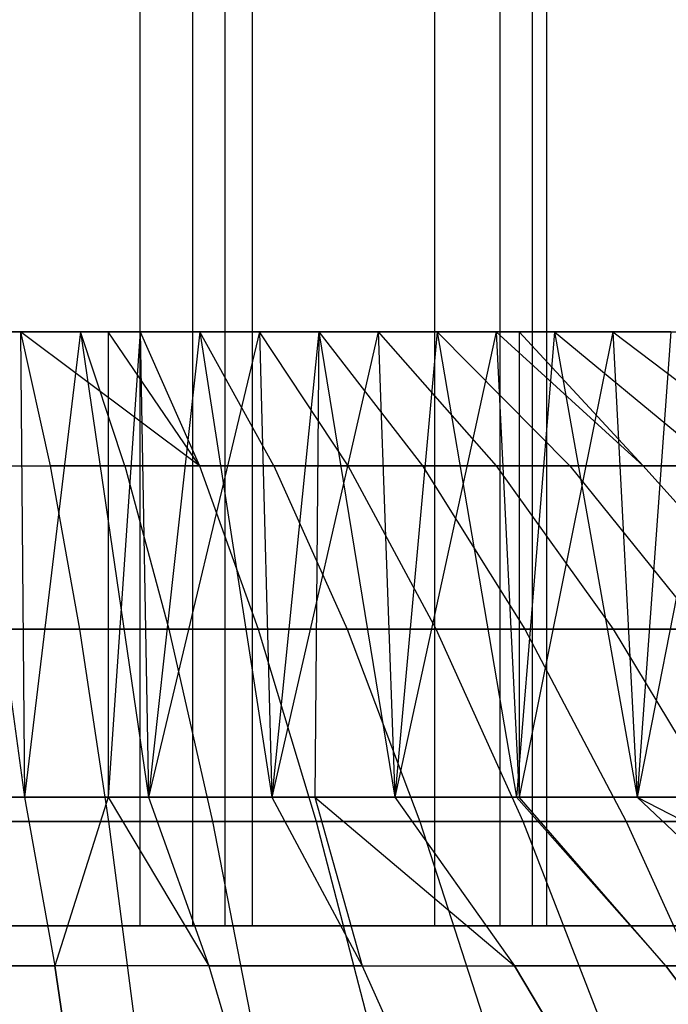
# Model space of a CAD drawing. Extents: x -125 to 125, y -143 to 0.
# Tile 225 of 241: x 0.42 to 2.7, y -26.07 to -22.62. Entities that reach past the tile are written whole.
import ezdxf

# ---------------------------------------------------------------- set-up
doc = ezdxf.new("R2010")
doc.units = 0
doc.header["$LTSCALE"] = 25.4
doc.layers.get('0').update_dxf_attribs({"linetype": 'CONTINUOUS'})

# ---------------------------------------------------------------- blocks, each defined once
blk = doc.blocks.new('NL2500026672_STL')
at = {"color": 0}
for p, q in [((0.8398, -19.8, 18.4809), (0.8398, -25.8, 18.4809)), ((0.8398, -19.8, 18.4809), (0.8398, -25.8, 18.4809)), ((1.0258, -25.8, -19.9737), (1.0258, -19.8, -19.9737)), ((1.0258, -25.8, -19.9737), (1.0258, -19.8, -19.9737)), ((1.1397, -25.8, 19.9675), (1.1397, -19.8, 19.9675)), ((1.1397, -25.8, 19.9675), (1.1397, -19.8, 19.9675)), ((1.2347, -19.8, -18.4588), (1.2347, -25.8, -18.4588)), ((1.2347, -19.8, -18.4588), (1.2347, -25.8, -18.4588)), ((1.8747, -19.8, 18.4048), (1.8747, -25.8, 18.4048)), ((1.8747, -19.8, 18.4048), (1.8747, -25.8, 18.4048)), ((2.1057, -25.8, -19.8888), (2.1057, -19.8, -19.8888)), ((2.1057, -25.8, -19.8888), (2.1057, -19.8, -19.8888)), ((2.2191, -25.8, 19.8765), (2.2191, -19.8, 19.8765)), ((2.2191, -25.8, 19.8765), (2.2191, -19.8, 19.8765)), ((2.2677, -19.8, -18.3605), (2.2677, -25.8, -18.3605)), ((2.2677, -19.8, -18.3605), (2.2677, -25.8, -18.3605)), ((0, -23.7144, -9.9912), (0.4212, -23.7144, -9.9823)), ((0, -23.7144, -9.9912), (0.4212, -23.7144, -9.9823)), ((0.6316, -23.7144, 9.9712), (0.2106, -23.7144, 9.989)), ((0.2106, -23.7144, 9.989), (0.4358, -25.3479, 9.9817)), ((0.2106, -23.7144, 9.989), (0.4358, -25.3479, 9.9817)), ((0.6316, -23.7144, 9.9712), (0.2106, -23.7144, 9.989)), ((0.4212, -23.7144, -9.9823), (0.5253, -24.1847, -12.449)), ((1.0496, -24.1847, -12.4158), (0.4212, -23.7144, -9.9823)), ((0.4212, -23.7144, -9.9823), (0.7293, -23.7144, -9.9645)), ((0.4212, -23.7144, -9.9823), (0.5253, -24.1847, -12.449)), ((1.0496, -24.1847, -12.4158), (0.4212, -23.7144, -9.9823)), ((0.4212, -23.7144, -9.9823), (0.7293, -23.7144, -9.9645)), ((0.4212, -23.7144, -9.9823), (0.4358, -25.3479, -9.9817)), ((0.4212, -23.7144, -9.9823), (0.4358, -25.3479, -9.9817)), ((0.6316, -23.7144, 9.9712), (0.4358, -25.3479, 9.9817)), ((0.6316, -23.7144, 9.9712), (0.4358, -25.3479, 9.9817)), ((0.7876, -24.1847, 12.4352), (0.6316, -23.7144, 9.9712)), ((1.0513, -23.7144, 9.9357), (0.6316, -23.7144, 9.9712)), ((0.7876, -24.1847, 12.4352), (0.6316, -23.7144, 9.9712)), ((0.6316, -23.7144, 9.9712), (0.8708, -25.3479, 9.9532)), ((0.6316, -23.7144, 9.9712), (0.8708, -25.3479, 9.9532)), ((1.0513, -23.7144, 9.9357), (0.6316, -23.7144, 9.9712)), ((0.7293, -23.7144, -9.9645), (0.8416, -23.7144, -9.9557)), ((1.0496, -24.1847, -12.4158), (0.7293, -23.7144, -9.9645)), ((1.0496, -24.1847, -12.4158), (0.7293, -23.7144, -9.9645)), ((0.8416, -23.7144, -9.9557), (0.7293, -25.3479, -9.9645)), ((0.8416, -23.7144, -9.9557), (0.7293, -25.3479, -9.9645)), ((0.7293, -23.7144, -9.9645), (0.8416, -23.7144, -9.9557)), ((0.7293, -23.7144, -9.9645), (0.7293, -25.3479, -9.9645)), ((0.7293, -23.7144, -9.9645), (0.7293, -25.3479, -9.9645)), ((0.8416, -23.7144, -9.9557), (1.0496, -24.1847, -12.4158)), ((0.8416, -23.7144, -9.9557), (1.2606, -23.7144, -9.9113)), ((0.8416, -23.7144, -9.9557), (1.0496, -24.1847, -12.4158)), ((0.8416, -23.7144, -9.9557), (1.2606, -23.7144, -9.9113)), ((0.8416, -23.7144, -9.9557), (0.8708, -25.3479, -9.9532)), ((0.8416, -23.7144, -9.9557), (0.8708, -25.3479, -9.9532)), ((1.0513, -23.7144, 9.9357), (0.8708, -25.3479, 9.9532)), ((1.0513, -23.7144, 9.9357), (0.8708, -25.3479, 9.9532)), ((1.2606, -23.7144, -9.9113), (0.8708, -25.3479, -9.9532)), ((1.2606, -23.7144, -9.9113), (0.8708, -25.3479, -9.9532)), ((1.4693, -23.7144, 9.8826), (1.0513, -23.7144, 9.9357)), ((1.3111, -24.1847, 12.3909), (1.0513, -23.7144, 9.9357)), ((1.3111, -24.1847, 12.3909), (1.0513, -23.7144, 9.9357)), ((1.0513, -23.7144, 9.9357), (1.3041, -25.3479, 9.9057)), ((1.0513, -23.7144, 9.9357), (1.3041, -25.3479, 9.9057)), ((1.4693, -23.7144, 9.8826), (1.0513, -23.7144, 9.9357)), ((1.2606, -23.7144, -9.9113), (1.6773, -23.7144, -9.8494)), ((1.5721, -24.1847, -12.3605), (1.2606, -23.7144, -9.9113)), ((1.5721, -24.1847, -12.3605), (1.2606, -23.7144, -9.9113)), ((1.2606, -23.7144, -9.9113), (1.6773, -23.7144, -9.8494)), ((1.2606, -23.7144, -9.9113), (1.3041, -25.3479, -9.9057)), ((1.2606, -23.7144, -9.9113), (1.3041, -25.3479, -9.9057)), ((1.4693, -23.7144, 9.8826), (1.3041, -25.3479, 9.9057)), ((1.4693, -23.7144, 9.8826), (1.3041, -25.3479, 9.9057)), ((1.6773, -23.7144, -9.8494), (1.3041, -25.3479, -9.9057)), ((1.6773, -23.7144, -9.8494), (1.3041, -25.3479, -9.9057)), ((1.4693, -23.7144, 9.8826), (1.4547, -25.3479, 9.8847)), ((1.4693, -23.7144, 9.8826), (1.4547, -25.3479, 9.8847)), ((1.8846, -23.7144, 9.8118), (1.4693, -23.7144, 9.8826)), ((1.4693, -23.7144, 9.8826), (1.8323, -24.1847, 12.3246)), ((1.4693, -23.7144, 9.8826), (1.8323, -24.1847, 12.3246)), ((1.4693, -23.7144, 9.8826), (1.735, -25.3479, 9.8394)), ((1.4693, -23.7144, 9.8826), (1.735, -25.3479, 9.8394)), ((1.8846, -23.7144, 9.8118), (1.4693, -23.7144, 9.8826)), ((1.6773, -23.7144, -9.8494), (2.0918, -24.1847, -12.2833)), ((1.6773, -23.7144, -9.8494), (2.091, -23.7144, -9.7699)), ((1.6773, -23.7144, -9.8494), (2.0918, -24.1847, -12.2833)), ((1.6773, -23.7144, -9.8494), (2.091, -23.7144, -9.7699)), ((1.6773, -23.7144, -9.8494), (1.735, -25.3479, -9.8394)), ((1.6773, -23.7144, -9.8494), (1.735, -25.3479, -9.8394)), ((1.8846, -23.7144, 9.8118), (1.735, -25.3479, 9.8394)), ((1.8846, -23.7144, 9.8118), (1.735, -25.3479, 9.8394)), ((2.091, -23.7144, -9.7699), (1.735, -25.3479, -9.8394)), ((2.091, -23.7144, -9.7699), (1.735, -25.3479, -9.8394)), ((2.2965, -23.7144, 9.7237), (1.8846, -23.7144, 9.8118)), ((1.8846, -23.7144, 9.8118), (2.3503, -24.1847, 12.2364)), ((1.8846, -23.7144, 9.8118), (2.3503, -24.1847, 12.2364)), ((1.8846, -23.7144, 9.8118), (2.1625, -25.3479, 9.7544)), ((1.8846, -23.7144, 9.8118), (2.1625, -25.3479, 9.7544)), ((2.2965, -23.7144, 9.7237), (1.8846, -23.7144, 9.8118)), ((2.091, -23.7144, -9.7699), (2.6077, -24.1847, -12.1842)), ((2.091, -23.7144, -9.7699), (2.1724, -23.7144, -9.7522)), ((2.091, -23.7144, -9.7699), (2.6077, -24.1847, -12.1842)), ((2.091, -23.7144, -9.7699), (2.1724, -23.7144, -9.7522)), ((2.091, -23.7144, -9.7699), (2.1724, -25.3479, -9.7522)), ((2.091, -23.7144, -9.7699), (2.1724, -25.3479, -9.7522)), ((2.2965, -23.7144, 9.7237), (2.1625, -25.3479, 9.7544)), ((2.2965, -23.7144, 9.7237), (2.1625, -25.3479, 9.7544)), ((2.1724, -23.7144, -9.7522), (2.6077, -24.1847, -12.1842)), ((2.1724, -23.7144, -9.7522), (2.6077, -24.1847, -12.1842)), ((2.1724, -23.7144, -9.7522), (2.501, -23.7144, -9.6731)), ((2.501, -23.7144, -9.6731), (2.1724, -25.3479, -9.7522)), ((2.501, -23.7144, -9.6731), (2.1724, -25.3479, -9.7522)), ((2.1724, -23.7144, -9.7522), (2.501, -23.7144, -9.6731)), ((2.1724, -23.7144, -9.7522), (2.1724, -25.3479, -9.7522)), ((2.1724, -23.7144, -9.7522), (2.1724, -25.3479, -9.7522)), ((2.7044, -23.7144, 9.6182), (2.2965, -23.7144, 9.7237)), ((2.2965, -23.7144, 9.7237), (2.864, -24.1847, 12.1265)), ((2.2965, -23.7144, 9.7237), (2.864, -24.1847, 12.1265)), ((2.2965, -23.7144, 9.7237), (2.5859, -25.3479, 9.6507)), ((2.2965, -23.7144, 9.7237), (2.5859, -25.3479, 9.6507)), ((2.7044, -23.7144, 9.6182), (2.2965, -23.7144, 9.7237)), ((2.501, -23.7144, -9.6731), (3.1191, -24.1847, -12.0634)), ((2.501, -23.7144, -9.6731), (2.9066, -23.7144, -9.5591)), ((2.501, -23.7144, -9.6731), (3.1191, -24.1847, -12.0634)), ((2.501, -23.7144, -9.6731), (2.9066, -23.7144, -9.5591)), ((2.501, -23.7144, -9.6731), (2.5859, -25.3479, -9.6507)), ((2.501, -23.7144, -9.6731), (2.5859, -25.3479, -9.6507)), ((2.7044, -23.7144, 9.6182), (2.5859, -25.3479, 9.6507)), ((2.7044, -23.7144, 9.6182), (2.5859, -25.3479, 9.6507)), ((2.9066, -23.7144, -9.5591), (2.5859, -25.3479, -9.6507)), ((2.9066, -23.7144, -9.5591), (2.5859, -25.3479, -9.6507)), ((0, -24.1847, -12.4601), (0.5253, -24.1847, -12.449)), ((0, -24.1847, -12.4601), (0.5253, -24.1847, -12.449)), ((0.2627, -24.1847, 12.4573), (0.7876, -24.1847, 12.4352)), ((0.2627, -24.1847, 12.4573), (0.7876, -24.1847, 12.4352)), ((0.5253, -24.1847, -12.449), (0.6284, -24.7581, -14.8939)), ((1.0496, -24.1847, -12.4158), (0.5253, -24.1847, -12.449)), ((1.0496, -24.1847, -12.4158), (0.5253, -24.1847, -12.449)), ((0.5253, -24.1847, -12.449), (0.6284, -24.7581, -14.8939)), ((0.7876, -24.1847, 12.4352), (1.3111, -24.1847, 12.3909)), ((0.7876, -24.1847, 12.4352), (1.3111, -24.1847, 12.3909)), ((0.7876, -24.1847, 12.4352), (0.9423, -24.7581, 14.8773)), ((0.7876, -24.1847, 12.4352), (0.9423, -24.7581, 14.8773)), ((1.0496, -24.1847, -12.4158), (1.2557, -24.7581, -14.8541)), ((1.5721, -24.1847, -12.3605), (1.0496, -24.1847, -12.4158)), ((1.5721, -24.1847, -12.3605), (1.0496, -24.1847, -12.4158)), ((1.0496, -24.1847, -12.4158), (1.2557, -24.7581, -14.8541)), ((1.3111, -24.1847, 12.3909), (1.8323, -24.1847, 12.3246)), ((1.3111, -24.1847, 12.3909), (1.8323, -24.1847, 12.3246)), ((1.3111, -24.1847, 12.3909), (1.5686, -24.7581, 14.8244)), ((1.3111, -24.1847, 12.3909), (1.5686, -24.7581, 14.8244)), ((2.0918, -24.1847, -12.2833), (1.5721, -24.1847, -12.3605)), ((2.0918, -24.1847, -12.2833), (1.5721, -24.1847, -12.3605)), ((1.8808, -24.7581, -14.788), (1.5721, -24.1847, -12.3605)), ((1.8808, -24.7581, -14.788), (1.5721, -24.1847, -12.3605)), ((1.8323, -24.1847, 12.3246), (2.3503, -24.1847, 12.2364)), ((1.8323, -24.1847, 12.3246), (2.3503, -24.1847, 12.2364)), ((1.8323, -24.1847, 12.3246), (2.1922, -24.7581, 14.7451)), ((1.8323, -24.1847, 12.3246), (2.1922, -24.7581, 14.7451)), ((2.0918, -24.1847, -12.2833), (2.5026, -24.7581, -14.6956)), ((2.6077, -24.1847, -12.1842), (2.0918, -24.1847, -12.2833)), ((2.6077, -24.1847, -12.1842), (2.0918, -24.1847, -12.2833)), ((2.0918, -24.1847, -12.2833), (2.5026, -24.7581, -14.6956)), ((2.3503, -24.1847, 12.2364), (2.864, -24.1847, 12.1265)), ((2.3503, -24.1847, 12.2364), (2.864, -24.1847, 12.1265)), ((2.3503, -24.1847, 12.2364), (2.8118, -24.7581, 14.6395)), ((2.3503, -24.1847, 12.2364), (2.8118, -24.7581, 14.6395)), ((2.6077, -24.1847, -12.1842), (3.1199, -24.7581, -14.577)), ((3.1191, -24.1847, -12.0634), (2.6077, -24.1847, -12.1842)), ((3.1191, -24.1847, -12.0634), (2.6077, -24.1847, -12.1842)), ((2.6077, -24.1847, -12.1842), (3.1199, -24.7581, -14.577)), ((0.6284, -24.7581, -14.8939), (0, -24.7581, -14.9071)), ((0.6284, -24.7581, -14.8939), (0, -24.7581, -14.9071)), ((0.3143, -24.7581, 14.9038), (0.9423, -24.7581, 14.8773)), ((0.3143, -24.7581, 14.9038), (0.9423, -24.7581, 14.8773)), ((0.6284, -24.7581, -14.8939), (0.7305, -25.4333, -17.3126)), ((1.2557, -24.7581, -14.8541), (0.6284, -24.7581, -14.8939)), ((1.2557, -24.7581, -14.8541), (0.6284, -24.7581, -14.8939)), ((0.6284, -24.7581, -14.8939), (0.7305, -25.4333, -17.3126)), ((0.9423, -24.7581, 14.8773), (1.5686, -24.7581, 14.8244)), ((0.9423, -24.7581, 14.8773), (1.5686, -24.7581, 14.8244)), ((0.9423, -24.7581, 14.8773), (1.0953, -25.4333, 17.2934)), ((0.9423, -24.7581, 14.8773), (1.0953, -25.4333, 17.2934)), ((1.2557, -24.7581, -14.8541), (1.4597, -25.4333, -17.2664)), ((1.8808, -24.7581, -14.788), (1.2557, -24.7581, -14.8541)), ((1.8808, -24.7581, -14.788), (1.2557, -24.7581, -14.8541)), ((1.2557, -24.7581, -14.8541), (1.4597, -25.4333, -17.2664)), ((1.5686, -24.7581, 14.8244), (2.1922, -24.7581, 14.7451)), ((1.5686, -24.7581, 14.8244), (2.1922, -24.7581, 14.7451)), ((1.5686, -24.7581, 14.8244), (1.8234, -25.4333, 17.2318)), ((1.5686, -24.7581, 14.8244), (1.8234, -25.4333, 17.2318)), ((2.5026, -24.7581, -14.6956), (1.8808, -24.7581, -14.788)), ((2.5026, -24.7581, -14.6956), (1.8808, -24.7581, -14.788)), ((2.1863, -25.4333, -17.1895), (1.8808, -24.7581, -14.788)), ((2.1863, -25.4333, -17.1895), (1.8808, -24.7581, -14.788)), ((2.1922, -24.7581, 14.7451), (2.8118, -24.7581, 14.6395)), ((2.1922, -24.7581, 14.7451), (2.8118, -24.7581, 14.6395)), ((2.1922, -24.7581, 14.7451), (2.5482, -25.4333, 17.1396)), ((2.1922, -24.7581, 14.7451), (2.5482, -25.4333, 17.1396)), ((2.5026, -24.7581, -14.6956), (2.909, -25.4333, -17.0821)), ((3.1199, -24.7581, -14.577), (2.5026, -24.7581, -14.6956)), ((3.1199, -24.7581, -14.577), (2.5026, -24.7581, -14.6956)), ((2.5026, -24.7581, -14.6956), (2.909, -25.4333, -17.0821)), ((0.4358, -25.3479, 9.9817), (0, -25.3479, 9.9912)), ((0, -25.3479, -9.9912), (0.4358, -25.3479, -9.9817)), ((0.4358, -25.3479, 9.9817), (0, -25.3479, 9.9912)), ((0, -25.3479, -9.9912), (0.4358, -25.3479, -9.9817)), ((0.8708, -25.3479, 9.9532), (0.4358, -25.3479, 9.9817)), ((0.4358, -25.3479, -9.9817), (0.7293, -25.3479, -9.9645)), ((0.4358, -25.3479, 9.9817), (0.5415, -25.9403, 12.4026)), ((0.4358, -25.3479, -9.9817), (0.7293, -25.3479, -9.9645)), ((0.4358, -25.3479, -9.9817), (0.5415, -25.9403, -12.4026)), ((0.4358, -25.3479, -9.9817), (0.5415, -25.9403, -12.4026)), ((0.4358, -25.3479, 9.9817), (0.5415, -25.9403, 12.4026)), ((0.8708, -25.3479, 9.9532), (0.4358, -25.3479, 9.9817)), ((0.7293, -25.3479, -9.9645), (0.5415, -25.9403, -12.4026)), ((0.7293, -25.3479, -9.9645), (0.5415, -25.9403, -12.4026)), ((0.7293, -25.3479, -9.9645), (0.8708, -25.3479, -9.9532)), ((0.7293, -25.3479, -9.9645), (0.8708, -25.3479, -9.9532)), ((0.7293, -25.3479, -9.9645), (1.082, -25.9403, -12.3672)), ((0.7293, -25.3479, -9.9645), (1.082, -25.9403, -12.3672)), ((1.3041, -25.3479, 9.9057), (0.8708, -25.3479, 9.9532)), ((0.8708, -25.3479, -9.9532), (1.3041, -25.3479, -9.9057)), ((0.8708, -25.3479, -9.9532), (1.082, -25.9403, -12.3672)), ((0.8708, -25.3479, -9.9532), (1.3041, -25.3479, -9.9057)), ((0.8708, -25.3479, -9.9532), (1.082, -25.9403, -12.3672)), ((0.8708, -25.3479, 9.9532), (1.082, -25.9403, 12.3672)), ((1.3041, -25.3479, 9.9057), (0.8708, -25.3479, 9.9532)), ((0.8708, -25.3479, 9.9532), (1.082, -25.9403, 12.3672)), ((1.4547, -25.3479, 9.8847), (1.3041, -25.3479, 9.9057)), ((1.3041, -25.3479, -9.9057), (1.735, -25.3479, -9.8394)), ((1.3041, -25.3479, -9.9057), (1.6204, -25.9403, -12.3083)), ((1.3041, -25.3479, -9.9057), (1.6204, -25.9403, -12.3083)), ((1.3041, -25.3479, -9.9057), (1.735, -25.3479, -9.8394)), ((1.3041, -25.3479, 9.9057), (1.6204, -25.9403, 12.3083)), ((1.3041, -25.3479, 9.9057), (1.6204, -25.9403, 12.3083)), ((1.4547, -25.3479, 9.8847), (1.3041, -25.3479, 9.9057)), ((1.735, -25.3479, 9.8394), (1.4547, -25.3479, 9.8847)), ((1.4547, -25.3479, 9.8847), (1.6204, -25.9403, 12.3083)), ((1.4547, -25.3479, 9.8847), (1.6204, -25.9403, 12.3083)), ((1.4547, -25.3479, 9.8847), (2.1557, -25.9403, 12.2259)), ((1.4547, -25.3479, 9.8847), (2.1557, -25.9403, 12.2259)), ((1.735, -25.3479, 9.8394), (1.4547, -25.3479, 9.8847)), ((2.1625, -25.3479, 9.7544), (1.735, -25.3479, 9.8394)), ((1.735, -25.3479, -9.8394), (2.1724, -25.3479, -9.7522)), ((1.735, -25.3479, -9.8394), (2.1724, -25.3479, -9.7522)), ((1.735, -25.3479, -9.8394), (2.1557, -25.9403, -12.2259)), ((1.735, -25.3479, -9.8394), (2.1557, -25.9403, -12.2259)), ((1.735, -25.3479, 9.8394), (2.1557, -25.9403, 12.2259)), ((1.735, -25.3479, 9.8394), (2.1557, -25.9403, 12.2259)), ((2.1625, -25.3479, 9.7544), (1.735, -25.3479, 9.8394)), ((2.5859, -25.3479, 9.6507), (2.1625, -25.3479, 9.7544)), ((2.1625, -25.3479, 9.7544), (2.687, -25.9403, 12.1202)), ((2.1625, -25.3479, 9.7544), (2.687, -25.9403, 12.1202)), ((2.5859, -25.3479, 9.6507), (2.1625, -25.3479, 9.7544)), ((2.1724, -25.3479, -9.7522), (2.5859, -25.3479, -9.6507)), ((2.687, -25.9403, -12.1202), (2.1724, -25.3479, -9.7522)), ((2.1724, -25.3479, -9.7522), (2.5859, -25.3479, -9.6507)), ((2.687, -25.9403, -12.1202), (2.1724, -25.3479, -9.7522)), ((2.8785, -25.3479, 9.5676), (2.5859, -25.3479, 9.6507)), ((2.5859, -25.3479, -9.6507), (3.0044, -25.3479, -9.5288)), ((2.5859, -25.3479, -9.6507), (3.0044, -25.3479, -9.5288)), ((2.5859, -25.3479, -9.6507), (3.2131, -25.9403, -11.9914)), ((2.5859, -25.3479, -9.6507), (3.2131, -25.9403, -11.9914)), ((2.5859, -25.3479, 9.6507), (3.2131, -25.9403, 11.9914)), ((2.5859, -25.3479, 9.6507), (3.2131, -25.9403, 11.9914)), ((2.5859, -25.3479, 9.6507), (3.7331, -25.9403, 11.8399)), ((2.5859, -25.3479, 9.6507), (3.7331, -25.9403, 11.8399)), ((2.8785, -25.3479, 9.5676), (2.5859, -25.3479, 9.6507)), ((0.7305, -25.4333, -17.3126), (0, -25.4333, -17.328)), ((0.7305, -25.4333, -17.3126), (0, -25.4333, -17.328)), ((0.3653, -25.4333, 17.3242), (1.0953, -25.4333, 17.2934)), ((0.3653, -25.4333, 17.3242), (1.0953, -25.4333, 17.2934)), ((0.7305, -25.4333, -17.3126), (0.8313, -26.2094, -19.701)), ((1.4597, -25.4333, -17.2664), (0.7305, -25.4333, -17.3126)), ((1.4597, -25.4333, -17.2664), (0.7305, -25.4333, -17.3126)), ((0.7305, -25.4333, -17.3126), (0.8313, -26.2094, -19.701)), ((1.0953, -25.4333, 17.2934), (1.8234, -25.4333, 17.2318)), ((1.0953, -25.4333, 17.2934), (1.8234, -25.4333, 17.2318)), ((1.0953, -25.4333, 17.2934), (1.2464, -26.2094, 19.6791)), ((1.0953, -25.4333, 17.2934), (1.2464, -26.2094, 19.6791)), ((1.4597, -25.4333, -17.2664), (1.661, -26.2094, -19.6484)), ((2.1863, -25.4333, -17.1895), (1.4597, -25.4333, -17.2664)), ((2.1863, -25.4333, -17.1895), (1.4597, -25.4333, -17.2664)), ((1.4597, -25.4333, -17.2664), (1.661, -26.2094, -19.6484)), ((1.8234, -25.4333, 17.2318), (2.5482, -25.4333, 17.1396)), ((1.8234, -25.4333, 17.2318), (2.5482, -25.4333, 17.1396)), ((1.8234, -25.4333, 17.2318), (2.0749, -26.2094, 19.609)), ((1.8234, -25.4333, 17.2318), (2.0749, -26.2094, 19.609)), ((2.909, -25.4333, -17.0821), (2.1863, -25.4333, -17.1895)), ((2.909, -25.4333, -17.0821), (2.1863, -25.4333, -17.1895)), ((2.4879, -26.2094, -19.5609), (2.1863, -25.4333, -17.1895)), ((2.4879, -26.2094, -19.5609), (2.1863, -25.4333, -17.1895)), ((2.5482, -25.4333, 17.1396), (3.2685, -25.4333, 17.017)), ((2.5482, -25.4333, 17.1396), (3.2685, -25.4333, 17.017)), ((2.5482, -25.4333, 17.1396), (2.8997, -26.2094, 19.5041)), ((2.5482, -25.4333, 17.1396), (2.8997, -26.2094, 19.5041)), ((-0.1977, -25.8, 18.4989), (0.8398, -25.8, 18.4809)), ((-0.1977, -25.8, 18.4989), (0.8398, -25.8, 18.4809)), ((-0.0571, -25.8, -19.9999), (1.0258, -25.8, -19.9737)), ((-0.0571, -25.8, -19.9999), (1.0258, -25.8, -19.9737)), ((1.1397, -25.8, 19.9675), (0.0571, -25.8, 19.9999)), ((1.1397, -25.8, 19.9675), (0.0571, -25.8, 19.9999)), ((1.2347, -25.8, -18.4588), (0.1977, -25.8, -18.4989)), ((1.2347, -25.8, -18.4588), (0.1977, -25.8, -18.4989)), ((0.8398, -25.8, 18.4809), (1.8747, -25.8, 18.4048)), ((0.8398, -25.8, 18.4809), (1.8747, -25.8, 18.4048)), ((1.0258, -25.8, -19.9737), (2.1057, -25.8, -19.8888)), ((1.0258, -25.8, -19.9737), (2.1057, -25.8, -19.8888)), ((2.2191, -25.8, 19.8765), (1.1397, -25.8, 19.9675)), ((2.2191, -25.8, 19.8765), (1.1397, -25.8, 19.9675)), ((2.2677, -25.8, -18.3605), (1.2347, -25.8, -18.4588)), ((2.2677, -25.8, -18.3605), (1.2347, -25.8, -18.4588)), ((1.8747, -25.8, 18.4048), (2.9037, -25.8, 18.2707)), ((1.8747, -25.8, 18.4048), (2.9037, -25.8, 18.2707)), ((2.1057, -25.8, -19.8888), (3.1793, -25.8, -19.7457)), ((2.1057, -25.8, -19.8888), (3.1793, -25.8, -19.7457)), ((3.2919, -25.8, 19.7272), (2.2191, -25.8, 19.8765)), ((3.2919, -25.8, 19.7272), (2.2191, -25.8, 19.8765)), ((3.2936, -25.8, -18.2044), (2.2677, -25.8, -18.3605)), ((3.2936, -25.8, -18.2044), (2.2677, -25.8, -18.3605)), ((0.5415, -25.9403, -12.4026), (0, -25.9403, -12.4145)), ((0, -25.9403, 12.4145), (0.5415, -25.9403, 12.4026)), ((0, -25.9403, 12.4145), (0.5415, -25.9403, 12.4026)), ((0.5415, -25.9403, -12.4026), (0, -25.9403, -12.4145)), ((0.5415, -25.9403, -12.4026), (0.646, -26.6347, -14.7964)), ((0.5415, -25.9403, -12.4026), (0.646, -26.6347, -14.7964)), ((1.082, -25.9403, -12.3672), (0.5415, -25.9403, -12.4026)), ((0.646, -26.6347, 14.7964), (0.5415, -25.9403, 12.4026)), ((1.082, -25.9403, 12.3672), (0.5415, -25.9403, 12.4026)), ((0.646, -26.6347, 14.7964), (0.5415, -25.9403, 12.4026)), ((1.082, -25.9403, -12.3672), (0.5415, -25.9403, -12.4026)), ((1.082, -25.9403, 12.3672), (0.5415, -25.9403, 12.4026)), ((1.082, -25.9403, -12.3672), (1.2908, -26.6347, -14.7542)), ((1.082, -25.9403, 12.3672), (1.2908, -26.6347, 14.7542)), ((1.082, -25.9403, -12.3672), (1.6204, -25.9403, -12.3083)), ((1.082, -25.9403, -12.3672), (1.2908, -26.6347, -14.7542)), ((1.082, -25.9403, -12.3672), (1.6204, -25.9403, -12.3083)), ((1.6204, -25.9403, 12.3083), (1.082, -25.9403, 12.3672)), ((1.082, -25.9403, 12.3672), (1.2908, -26.6347, 14.7542)), ((1.6204, -25.9403, 12.3083), (1.082, -25.9403, 12.3672)), ((1.6204, -25.9403, -12.3083), (2.1557, -25.9403, -12.2259)), ((1.6204, -25.9403, -12.3083), (1.9332, -26.6347, -14.6838)), ((1.6204, -25.9403, 12.3083), (1.9332, -26.6347, 14.6838)), ((1.6204, -25.9403, 12.3083), (2.1557, -25.9403, 12.2259)), ((1.6204, -25.9403, -12.3083), (2.1557, -25.9403, -12.2259)), ((1.6204, -25.9403, -12.3083), (1.9332, -26.6347, -14.6838)), ((1.6204, -25.9403, 12.3083), (2.1557, -25.9403, 12.2259)), ((1.6204, -25.9403, 12.3083), (1.9332, -26.6347, 14.6838)), ((2.5718, -26.6347, -14.5855), (2.1557, -25.9403, -12.2259)), ((2.5718, -26.6347, -14.5855), (2.1557, -25.9403, -12.2259)), ((2.687, -25.9403, -12.1202), (2.1557, -25.9403, -12.2259)), ((2.687, -25.9403, -12.1202), (2.1557, -25.9403, -12.2259)), ((2.1557, -25.9403, 12.2259), (2.5718, -26.6347, 14.5855)), ((2.1557, -25.9403, 12.2259), (2.687, -25.9403, 12.1202)), ((2.1557, -25.9403, 12.2259), (2.5718, -26.6347, 14.5855)), ((2.1557, -25.9403, 12.2259), (2.687, -25.9403, 12.1202)), ((2.687, -25.9403, -12.1202), (3.2056, -26.6347, -14.4595)), ((2.687, -25.9403, -12.1202), (3.2056, -26.6347, -14.4595)), ((3.2131, -25.9403, -11.9914), (2.687, -25.9403, -12.1202)), ((3.2056, -26.6347, 14.4595), (2.687, -25.9403, 12.1202)), ((2.687, -25.9403, 12.1202), (3.2131, -25.9403, 11.9914)), ((3.2056, -26.6347, 14.4595), (2.687, -25.9403, 12.1202)), ((3.2131, -25.9403, -11.9914), (2.687, -25.9403, -12.1202)), ((2.687, -25.9403, 12.1202), (3.2131, -25.9403, 11.9914))]:
    blk.add_line(p, q, dxfattribs=at)

msp = doc.modelspace()

# ---------------------------------------------------------------- block references
at = {"color": 253}
msp.add_blockref('NL2500026672_STL', (0, 0), dxfattribs=at)

doc.saveas('drawing.dxf')
